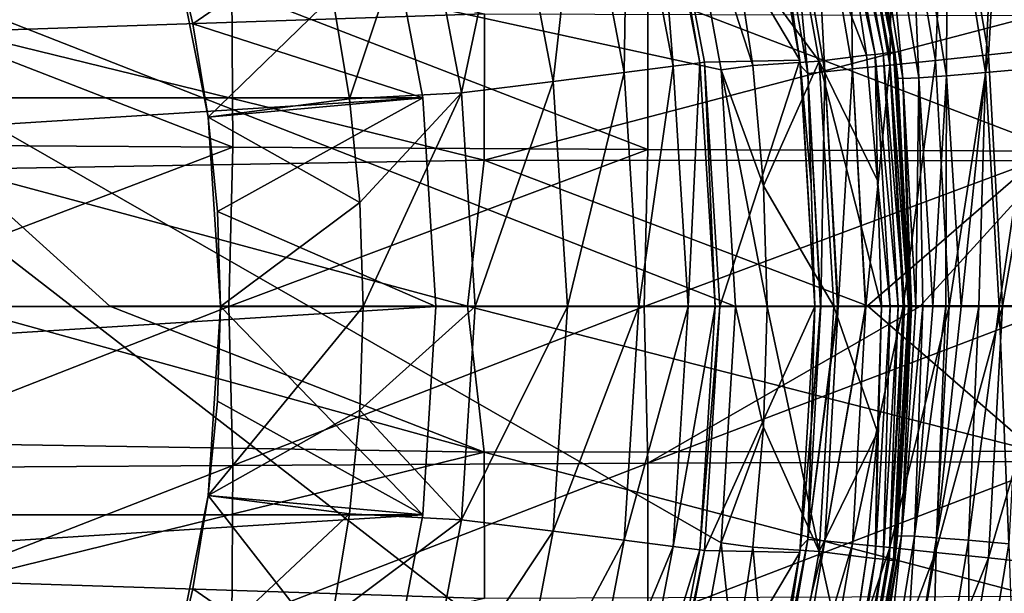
# Model space of a CAD drawing. Header units: metres. Extents: x -82 to 113, y -109 to 109.
# Tile 127 of 256: x 13 to 23, y -3 to 3. Entities that reach past the tile are written whole.
import ezdxf

# ---------------------------------------------------------------- set-up
doc = ezdxf.new("R2010")
doc.units = ezdxf.units.M
doc.layers.add('solid_20_382_013_XXX', color=7, linetype='CONTINUOUS')

msp = doc.modelspace()

# ---------------------------------------------------------------- linework, layer by layer
at = {"layer": 'solid_20_382_013_XXX'}
for points in [[(6.540147, 5.540299, 14.8), (20.064676, 4.945588, 14.8), (20.514477, 2.491258, 14.8)], [(6.540147, 5.540299, 14.8), (20.514477, 2.491258, 14.8), (20.665195, 0, 14.8)], [(6.540147, 5.540299, 14.8), (20.665195, 0, 14.8), (20.514477, -2.491258, 14.8)], [(6.540147, 5.540299, 14.8), (20.514477, -2.491258, 14.8), (20.064676, -4.945588, 14.8)], [(6.540147, 5.540299, 14.8), (20.064676, -4.945588, 14.8), (6.540147, -5.540299, 14.8)], [(23.492474, 5.382585, -22.971771), (23.945627, 2.715797, -22.975767), (24.147396, 5.528414, -23.159212)], [(21.742323, 5.28819, 4.057184), (22.217152, 2.663025, 4.057184), (21.660948, 5.268397, 4.014596)], [(21.806906, 5.303899, 4.123588), (22.283146, 2.670936, 4.123588), (21.742323, 5.28819, 4.057184)], [(22.283146, 2.670936, 4.123588), (22.217152, 2.663025, 4.057184), (21.742323, 5.28819, 4.057184)], [(21.806906, 5.303899, 4.123588), (21.848366, 5.313984, 4.207295), (22.32551, 2.676016, 4.207295)], [(21.806906, 5.303899, 4.123588), (22.32551, 2.676016, 4.207295), (22.283146, 2.670936, 4.123588)], [(21.848366, 5.313984, 4.207295), (21.862633, 5.317455, 4.3), (22.34009, 2.677763, 4.3)], [(22.32551, 2.676016, 4.207295), (21.848366, 5.313984, 4.207295), (22.34009, 2.677763, 4.3)], [(21.983223, 4.794573, 22.812038), (22.34009, 2.677763, 4.3), (21.862633, 5.317455, 4.3)], [(22.883461, 5.247541, -22.674723), (23.325611, 2.649316, -22.678629), (23.492474, 5.382585, -22.971771)], [(23.325611, 2.649316, -22.678629), (23.945627, 2.715797, -22.975767), (23.492474, 5.382585, -22.971771)], [(21.660948, 5.268397, 4.014596), (22.134001, 2.653057, 4.014596), (21.845142, 3.953445, 4)], [(22.217152, 2.663025, 4.057184), (22.134001, 2.653057, 4.014596), (21.660948, 5.268397, 4.014596)], [(22.335466, 5.126596, -22.277845), (22.767794, 2.590059, -22.281723), (22.883461, 5.247541, -22.674723)], [(22.767794, 2.590059, -22.281723), (23.325611, 2.649316, -22.678629), (22.883461, 5.247541, -22.674723)], [(20.009247, 2.527935, 4.566287), (19.81072, 5.086698, 2.290652), (19.534636, 5.015818, 4.566287)], [(19.81072, 5.086698, 2.290652), (20.29204, 2.563653, 2.290652), (19.855906, 5.098331)], [(20.009247, 2.527935, 4.566287), (20.29204, 2.563653, 2.290652), (19.81072, 5.086698, 2.290652)], [(19.855906, 5.098331), (21.343246, 2.591495), (20.87525, 5.145279)], [(19.855906, 5.098331), (20.338327, 2.569523), (21.343246, 2.591495)], [(20.29204, 2.563653, 2.290652), (20.338327, 2.569523), (19.855906, 5.098331)], [(20.654726, 3.792395, 5.212436), (21.085629, 5.126997, 4), (21.54582, 2.582147, 4)], [(20.87525, 5.145279), (21.343246, 2.591495), (20.902281, 5.034348, -19.226763)], [(21.085629, 5.126997, 4), (21.845142, 3.953445, 4), (22.042048, 2.643512, 4)], [(21.54582, 2.582147, 4), (21.085629, 5.126997, 4), (22.042048, 2.643512, 4)], [(21.863483, 5.023043, -21.791039), (22.287428, 2.539634, -21.794943), (22.335466, 5.126596, -22.277845)], [(22.287428, 2.539634, -21.794943), (22.767794, 2.590059, -22.281723), (22.335466, 5.126596, -22.277845)], [(23.812967, 2.508938, 25.823347), (23.403431, 5.009121, 25.878544), (23.989687, 5.124141, 26.292034)], [(19.534636, 5.015818, 4.566287), (19.030594, 4.886392, 6.799882), (19.492958, 2.462702, 6.799882)], [(20.009247, 2.527935, 4.566287), (19.534636, 5.015818, 4.566287), (19.492958, 2.462702, 6.799882)], [(21.343246, 2.591495), (21.165012, 3.780514, -19.229727), (20.902281, 5.034348, -19.226763)], [(21.479788, 4.939578, -21.226955), (21.897005, 2.499356, -21.230938), (21.863483, 5.023043, -21.791039)], [(21.897005, 2.499356, -21.230938), (22.287428, 2.539634, -21.794943), (21.863483, 5.023043, -21.791039)], [(23.294916, 2.461414, 25.303652), (22.895599, 4.914489, 25.359388), (23.403431, 5.009121, 25.878544)], [(23.812967, 2.508938, 25.823347), (23.294916, 2.461414, 25.303652), (23.403431, 5.009121, 25.878544)], [(19.030594, 4.886392, 6.799882), (18.304068, 4.69985, 8.967167), (18.748781, 2.368689, 8.967167)], [(19.492958, 2.462702, 6.799882), (19.030594, 4.886392, 6.799882), (18.748781, 2.368689, 8.967167)], [(20.064676, 4.945588, 14.8), (20.654726, 3.792395, 5.212436), (20.846252, 2.536493, 5.212436)], [(20.514477, 2.491258, 14.8), (20.064676, 4.945588, 14.8), (20.846252, 2.536493, 5.212436)], [(21.015339, 4.841218, -19.928789), (21.424707, 2.453249, -19.933037), (21.193932, 4.878284, -20.601023)], [(21.193932, 4.878284, -20.601023), (21.606236, 2.47023, -20.605122), (21.479788, 4.939578, -21.226955)], [(21.424707, 2.453249, -19.933037), (21.606236, 2.47023, -20.605122), (21.193932, 4.878284, -20.601023)], [(21.606236, 2.47023, -20.605122), (21.897005, 2.499356, -21.230938), (21.479788, 4.939578, -21.226955)], [(22.883095, 2.426559, 24.702959), (22.491257, 4.844908, 24.760401), (22.895599, 4.914489, 25.359388)], [(23.294916, 2.461414, 25.303652), (22.883095, 2.426559, 24.702959), (22.895599, 4.914489, 25.359388)], [(21.015339, 4.841218, -19.928789), (21.165012, 3.780514, -19.229727), (21.349895, 2.536126, -19.231403)], [(21.015339, 4.841218, -19.928789), (21.349895, 2.536126, -19.231403), (21.424707, 2.453249, -19.933037)], [(21.983223, 4.794573, 22.812038), (22.368685, 2.42734, 22.746754), (22.34009, 2.677763, 4.3)], [(22.038185, 4.786652, 23.454699), (22.368685, 2.42734, 22.746754), (21.983223, 4.794573, 22.812038)], [(22.424622, 2.397769, 23.391825), (22.038185, 4.786652, 23.454699), (22.204716, 4.802486, 24.114201)], [(22.038185, 4.786652, 23.454699), (22.37141, 2.40209, 22.746288), (22.368685, 2.42734, 22.746754)], [(22.424622, 2.397769, 23.391825), (22.37141, 2.40209, 22.746288), (22.038185, 4.786652, 23.454699)], [(22.592253, 2.405442, 24.054234), (22.204716, 4.802486, 24.114201), (22.491257, 4.844908, 24.760401)], [(22.592253, 2.405442, 24.054234), (22.424622, 2.397769, 23.391825), (22.204716, 4.802486, 24.114201)], [(22.883095, 2.426559, 24.702959), (22.592253, 2.405442, 24.054234), (22.491257, 4.844908, 24.760401)], [(18.304068, 4.69985, 8.967167), (17.362955, 4.458198, 11.044586), (17.784803, 2.246895, 11.044586)], [(18.748781, 2.368689, 8.967167), (18.304068, 4.69985, 8.967167), (17.784803, 2.246895, 11.044586)], [(17.362955, 4.458198, 11.044586), (16.428326, 3.266894, 13), (16.60684, 2.185255, 13)], [(17.784803, 2.246895, 11.044586), (17.362955, 4.458198, 11.044586), (16.60684, 2.185255, 13)], [(-17.376234, 2.195285, 8.4), (17.376234, 2.195285, 8.4), (16.964066, 4.355822, 8.4)], [(-17.376234, 2.195285, 8.4), (16.964066, 4.355822, 8.4), (-16.964066, 4.355822, 8.4)], [(16.964066, 4.355822, 8.4), (14.956999, 2.97501, 11.098559), (14.730337, 3.947109, 11.098559)], [(16.964066, 4.355822, 8.4), (17.376234, 2.195285, 8.4), (14.956999, 2.97501, 11.098559)], [(12.490273, 2.894527, -58.358295), (12.494432, 4.335282, -58.307945), (18.025799, 3.07953, -57.077599)], [(14.730312, 3.947189, 13), (15.119511, 1.990693, 13), (16.428326, 3.266894, 13)], [(14.956999, 2.97501, 11.098559), (15.119511, 1.990693, 13), (14.730312, 3.947189, 13)], [(14.956999, 2.97501, 11.098559), (14.730312, 3.947189, 13), (14.730337, 3.947109, 11.098559)], [(22.134001, 2.653057, 4.014596), (22.042048, 2.643512, 4), (21.845142, 3.953445, 4)], [(20.846252, 2.536493, 5.212436), (20.654726, 3.792395, 5.212436), (21.54582, 2.582147, 4)], [(21.343246, 2.591495), (21.349895, 2.536126, -19.231403), (21.165012, 3.780514, -19.229727)], [(10.951387, 3.399041, 32.167759), (15.379259, 1.675645, 32.254074), (15.369, 3.347513, 32.234314)], [(10.951387, 3.399041, 32.167759), (10.991921, 1.702516, 32.186363), (15.379259, 1.675645, 32.254074)], [(15.369, 3.347513, 32.234314), (19.743267, 1.652219, 32.302464), (19.743517, 3.302318, 32.281567)], [(15.369, 3.347513, 32.234314), (15.379259, 1.675645, 32.254074), (19.743267, 1.652219, 32.302464)], [(15.119511, 1.990693, 13), (16.60684, 2.185255, 13), (16.428326, 3.266894, 13)], [(19.743517, 3.302318, 32.281567), (19.743267, 1.652219, 32.302464), (24.092031, 1.632308, 32.331924)], [(19.743517, 3.302318, 32.281567), (24.092031, 1.632308, 32.331924), (24.089876, 3.263542, 32.310242)], [(12.490273, 2.894527, -58.358295), (18.025799, 3.07953, -57.077599), (18.023602, 1.540106, -57.101181)], [(18.023602, 1.540106, -57.101181), (18.025799, 3.07953, -57.077599), (23.819529, 3.061558, -55.875015)], [(18.023602, 1.540106, -57.101181), (23.819529, 3.061558, -55.875015), (23.817526, 1.531917, -55.897301)], [(15.119525, 1.990597, 11.098559), (15.119511, 1.990693, 13), (14.956999, 2.97501, 11.098559)], [(17.376234, 2.195285, 8.4), (15.119525, 1.990597, 11.098559), (14.956999, 2.97501, 11.098559)], [(12.488523, 1.445893, -58.379059), (12.490273, 2.894527, -58.358295), (18.023602, 1.540106, -57.101181)], [(23.325611, 2.649316, -22.678629), (23.473114, 0, -22.679911), (23.945627, 2.715797, -22.975767)], [(23.945627, 2.715797, -22.975767), (23.473114, 0, -22.679911), (24.096601, 0, -22.9771)], [(20.338327, 2.569523), (20.500002, 0.000092), (21.343246, 2.591495)], [(20.500002, 0.000092), (21.5, 0.000031), (21.343246, 2.591495)], [(21.343246, 2.591495), (21.5, 0.000031), (21.349895, 2.536126, -19.231403)], [(21.54582, 2.582147, 4), (22.042048, 2.643512, 4), (22.160477, 1.324087, 4)], [(22.134001, 2.653057, 4.014596), (22.160477, 1.324087, 4), (22.042048, 2.643512, 4)], [(22.217152, 2.663025, 4.057184), (22.376183, 0.000007, 4.057184), (22.134001, 2.653057, 4.014596)], [(22.134001, 2.653057, 4.014596), (22.292437, 0.000006, 4.014596), (22.160477, 1.324087, 4)], [(22.376183, 0.000007, 4.057184), (22.292437, 0.000006, 4.014596), (22.134001, 2.653057, 4.014596)], [(22.283146, 2.670936, 4.123588), (22.44265, 0.000008, 4.123588), (22.217152, 2.663025, 4.057184)], [(22.44265, 0.000008, 4.123588), (22.376183, 0.000007, 4.057184), (22.217152, 2.663025, 4.057184)], [(22.283146, 2.670936, 4.123588), (22.32551, 2.676016, 4.207295), (22.485317, 0.00001, 4.207295)], [(22.283146, 2.670936, 4.123588), (22.485317, 0.00001, 4.207295), (22.44265, 0.000008, 4.123588)], [(22.287428, 2.539634, -21.794943), (22.429443, 0, -21.796244), (22.767794, 2.590059, -22.281723)], [(22.32551, 2.676016, 4.207295), (22.34009, 2.677763, 4.3), (22.5, 0.000008, 4.3)], [(22.485317, 0.00001, 4.207295), (22.32551, 2.676016, 4.207295), (22.5, 0.000008, 4.3)], [(22.5, -0.000001, 22.724245), (22.5, 0.000008, 4.3), (22.34009, 2.677763, 4.3)], [(22.37141, 2.40209, 22.746288), (22.5, -0.000001, 22.724245), (22.34009, 2.677763, 4.3)], [(22.368685, 2.42734, 22.746754), (22.37141, 2.40209, 22.746288), (22.34009, 2.677763, 4.3)], [(22.767794, 2.590059, -22.281723), (22.429443, 0, -21.796244), (22.912298, 0, -22.282993)], [(22.767794, 2.590059, -22.281723), (22.912298, 0, -22.282993), (23.325611, 2.649316, -22.678629)], [(23.325611, 2.649316, -22.678629), (22.912298, 0, -22.282993), (23.473114, 0, -22.679911)], [(20.009247, 2.527935, 4.566287), (19.492958, 2.462702, 6.799882), (19.647909, 0.000174, 6.799882)], [(20.009247, 2.527935, 4.566287), (19.647909, 0.000174, 6.799882), (20.168303, 0.000185, 4.566287)], [(20.009247, 2.527935, 4.566287), (20.168303, 0.000185, 4.566287), (20.29204, 2.563653, 2.290652)], [(20.168303, 0.000185, 4.566287), (20.453341, 0.000178, 2.290652), (20.29204, 2.563653, 2.290652)], [(20.29204, 2.563653, 2.290652), (20.453341, 0.000178, 2.290652), (20.338327, 2.569523)], [(20.453341, 0.000178, 2.290652), (20.500002, 0.000092), (20.338327, 2.569523)], [(20.514477, 2.491258, 14.8), (20.846252, 2.536493, 5.212436), (20.961548, 1.270252, 5.212436)], [(20.514477, 2.491258, 14.8), (20.961548, 1.270252, 5.212436), (21, 0, 5.212436)], [(20.665195, 0, 14.8), (20.514477, 2.491258, 14.8), (21, 0, 5.212436)], [(20.961548, 1.270252, 5.212436), (20.846252, 2.536493, 5.212436), (21.54582, 2.582147, 4)], [(20.961548, 1.270252, 5.212436), (21.54582, 2.582147, 4), (21.700001, 0, 4)], [(21.5, 0.000031), (21.461878, 1.279749, -19.232803), (21.349895, 2.536126, -19.231403)], [(21.424707, 2.453249, -19.933037), (21.349895, 2.536126, -19.231403), (21.461878, 1.279749, -19.232803)], [(21.54582, 2.582147, 4), (22.160477, 1.324087, 4), (22.200001, -0.000009, 4)], [(21.700001, 0, 4), (21.54582, 2.582147, 4), (22.200001, -0.000009, 4)], [(21.606236, 2.47023, -20.605122), (21.744917, 0, -20.606428), (21.897005, 2.499356, -21.230938)], [(21.897005, 2.499356, -21.230938), (21.744917, 0, -20.606428), (22.033281, 0, -21.225679)], [(21.897005, 2.499356, -21.230938), (22.037081, 0, -21.232296), (22.287428, 2.539634, -21.794943)], [(21.897005, 2.499356, -21.230938), (22.033281, 0, -21.225679), (22.037081, 0, -21.232296)], [(22.287428, 2.539634, -21.794943), (22.037081, 0, -21.232296), (22.429443, 0, -21.796244)], [(23.438396, -0.000012, 25.29846), (23.294916, 2.461414, 25.303652), (23.812967, 2.508938, 25.823347)], [(23.674713, -0.000011, 25.555809), (23.438396, -0.000012, 25.29846), (23.812967, 2.508938, 25.823347)], [(19.492958, 2.462702, 6.799882), (18.748781, 2.368689, 8.967167), (18.897816, 0.000173, 8.967167)], [(19.492958, 2.462702, 6.799882), (18.897816, 0.000173, 8.967167), (19.647909, 0.000174, 6.799882)], [(21.424707, 2.453249, -19.933037), (21.562681, 0, -19.934309), (21.606236, 2.47023, -20.605122)], [(21.424707, 2.453249, -19.933037), (21.5, 0, -19.233177), (21.559999, 0, -19.91923)], [(21.424707, 2.453249, -19.933037), (21.461878, 1.279749, -19.232803), (21.5, 0, -19.233177)], [(21.424707, 2.453249, -19.933037), (21.559999, 0, -19.91923), (21.562681, 0, -19.934309)], [(21.606236, 2.47023, -20.605122), (21.562681, 0, -19.934309), (21.73946, 0, -20.591446)], [(21.606236, 2.47023, -20.605122), (21.73946, 0, -20.591446), (21.744917, 0, -20.606428)], [(22.424622, 2.397769, 23.391825), (22.5, -0.000001, 22.724245), (22.37141, 2.40209, 22.746288)], [(22.56098, -0.000022, 23.420036), (22.424622, 2.397769, 23.391825), (22.592253, 2.405442, 24.054234)], [(22.51527, -0.000024, 23.073431), (22.5, -0.000001, 22.724245), (22.424622, 2.397769, 23.391825)], [(22.56098, -0.000022, 23.420036), (22.51527, -0.000024, 23.073431), (22.424622, 2.397769, 23.391825)], [(22.636765, -0.00002, 23.761267), (22.56098, -0.000022, 23.420036), (22.592253, 2.405442, 24.054234)], [(22.741989, -0.000018, 24.094408), (22.592253, 2.405442, 24.054234), (22.883095, 2.426559, 24.702959)], [(22.741989, -0.000018, 24.094408), (22.636765, -0.00002, 23.761267), (22.592253, 2.405442, 24.054234)], [(22.875858, -0.000017, 24.417053), (22.741989, -0.000018, 24.094408), (22.883095, 2.426559, 24.702959)], [(23.037418, -0.000015, 24.726873), (22.875858, -0.000017, 24.417053), (22.883095, 2.426559, 24.702959)], [(23.037418, -0.000015, 24.726873), (22.883095, 2.426559, 24.702959), (23.294916, 2.461414, 25.303652)], [(23.22541, -0.000014, 25.021431), (23.037418, -0.000015, 24.726873), (23.294916, 2.461414, 25.303652)], [(23.438396, -0.000012, 25.29846), (23.22541, -0.000014, 25.021431), (23.294916, 2.461414, 25.303652)], [(18.748781, 2.368689, 8.967167), (17.784803, 2.246895, 11.044586), (17.926174, 0.000156, 11.044586)], [(18.748781, 2.368689, 8.967167), (17.926174, 0.000156, 11.044586), (18.897816, 0.000173, 8.967167)], [(17.376234, 2.195285, 8.4), (-17.51436, 0, 8.4), (17.51436, 0, 8.4)], [(-17.376234, 2.195285, 8.4), (-17.51436, 0, 8.4), (17.376234, 2.195285, 8.4)], [(15.119511, 1.990693, 13), (16.714222, 1.094182, 13), (16.60684, 2.185255, 13)], [(17.376234, 2.195285, 8.4), (15.217351, 0.997354, 11.098559), (15.119525, 1.990597, 11.098559)], [(17.376234, 2.195285, 8.4), (17.51436, 0, 8.4), (15.217351, 0.997354, 11.098559)], [(17.784803, 2.246895, 11.044586), (16.60684, 2.185255, 13), (16.714222, 1.094182, 13)], [(17.784803, 2.246895, 11.044586), (16.714222, 1.094182, 13), (16.749971, 0, 13)], [(17.926174, 0.000156, 11.044586), (17.784803, 2.246895, 11.044586), (16.749971, 0, 13)], [(15.119511, 1.990693, 13), (15.25, 0, 13), (16.714222, 1.094182, 13)], [(15.25, 0, 11.098559), (15.25, 0, 13), (15.119511, 1.990693, 13)], [(15.217351, 0.997354, 11.098559), (15.119511, 1.990693, 13), (15.119525, 1.990597, 11.098559)], [(15.25, 0, 11.098559), (15.119511, 1.990693, 13), (15.217351, 0.997354, 11.098559)], [(10.991921, 1.702516, 32.186363), (10.970917, 0, 32.191936), (15.379259, 1.675645, 32.254074)], [(10.970917, 0, 32.191936), (15.337035, 0, 32.260036), (15.379259, 1.675645, 32.254074)], [(15.379259, 1.675645, 32.254074), (15.337035, 0, 32.260036), (19.743267, 1.652219, 32.302464)], [(15.337035, 0, 32.260036), (19.703577, 0, 32.309071), (19.743267, 1.652219, 32.302464)], [(19.743267, 1.652219, 32.302464), (19.703577, 0, 32.309071), (24.092031, 1.632308, 32.331924)], [(19.703577, 0, 32.309071), (22.602831, 0, 32.331097), (24.092031, 1.632308, 32.331924)], [(22.602831, 0, 32.331097), (24.070339, 0, 32.339039), (24.092031, 1.632308, 32.331924)], [(12.488523, 1.445893, -58.379059), (18.023602, 1.540106, -57.101181), (17.84852, 0.003087, -57.144001)], [(22.053774, 0.004484, -56.255634), (17.84852, 0.003087, -57.144001), (18.023602, 1.540106, -57.101181)], [(22.053774, 0.004484, -56.255634), (18.023602, 1.540106, -57.101181), (23.817526, 1.531917, -55.897301)], [(22.053774, 0.004484, -56.255634), (23.817526, 1.531917, -55.897301), (23.626112, 0.004734, -55.939495)], [(14.085492, 0.000758, -57.999729), (12.47963, -0.000608, -58.385216), (12.488523, 1.445893, -58.379059)], [(14.085492, 0.000758, -57.999729), (12.488523, 1.445893, -58.379059), (17.84852, 0.003087, -57.144001)], [(21, 0, 5.212436), (20.961548, 1.270252, 5.212436), (21.700001, 0, 4)], [(21.5, 0.000031), (21.5, 0, -19.233177), (21.461878, 1.279749, -19.232803)], [(22.292437, 0.000006, 4.014596), (22.200001, -0.000009, 4), (22.160477, 1.324087, 4)], [(15.25, 0, 13), (16.749971, 0, 13), (16.714222, 1.094182, 13)], [(17.51436, 0, 8.4), (15.25, 0, 11.098559), (15.217351, 0.997354, 11.098559)], [(18.023607, -1.535098, -57.101215), (12.47963, -0.000608, -58.385216), (14.085492, 0.000758, -57.999729)], [(18.023607, -1.535098, -57.101215), (14.085492, 0.000758, -57.999729), (17.84852, 0.003087, -57.144001)], [(17.926174, 0.000156, 11.044586), (16.749971, 0, 13), (16.71422, -1.094204, 13)], [(17.78484, -2.246598, 11.044586), (17.926174, 0.000156, 11.044586), (16.71422, -1.094204, 13)], [(17.78484, -2.246598, 11.044586), (18.897816, 0.000173, 8.967167), (17.926174, 0.000156, 11.044586)], [(18.748823, -2.36836, 8.967167), (18.897816, 0.000173, 8.967167), (17.78484, -2.246598, 11.044586)], [(23.817528, -1.524528, -55.897354), (17.84852, 0.003087, -57.144001), (22.053774, 0.004484, -56.255634)], [(18.023607, -1.535098, -57.101215), (17.84852, 0.003087, -57.144001), (23.817528, -1.524528, -55.897354)], [(18.748823, -2.36836, 8.967167), (19.647909, 0.000174, 6.799882), (18.897816, 0.000173, 8.967167)], [(19.493, -2.46237, 6.799882), (19.647909, 0.000174, 6.799882), (18.748823, -2.36836, 8.967167)], [(19.493, -2.46237, 6.799882), (20.168303, 0.000185, 4.566287), (19.647909, 0.000174, 6.799882)], [(20.009293, -2.527583, 4.566287), (20.168303, 0.000185, 4.566287), (19.493, -2.46237, 6.799882)], [(20.009293, -2.527583, 4.566287), (20.453341, 0.000178, 2.290652), (20.168303, 0.000185, 4.566287)], [(20.009293, -2.527583, 4.566287), (20.292082, -2.563314, 2.290652), (20.453341, 0.000178, 2.290652)], [(20.292082, -2.563314, 2.290652), (20.500002, 0.000092), (20.453341, 0.000178, 2.290652)], [(20.292082, -2.563314, 2.290652), (20.33835, -2.569333), (20.500002, 0.000092)], [(20.33835, -2.569333), (21.5, 0.000031), (20.500002, 0.000092)], [(20.33835, -2.569333), (21.343252, -2.591452), (21.5, 0.000031)], [(21.5, 0.000031), (21.343252, -2.591452), (21.5, 0, -19.233177)], [(23.817528, -1.524528, -55.897354), (22.053774, 0.004484, -56.255634), (23.626112, 0.004734, -55.939495)], [(22.292437, 0.000006, 4.014596), (22.134003, -2.653045, 4.014596), (22.200001, -0.000009, 4)], [(22.217154, -2.663011, 4.057184), (22.134003, -2.653045, 4.014596), (22.292437, 0.000006, 4.014596)], [(22.376183, 0.000007, 4.057184), (22.217154, -2.663011, 4.057184), (22.292437, 0.000006, 4.014596)], [(22.283148, -2.67092, 4.123588), (22.217154, -2.663011, 4.057184), (22.376183, 0.000007, 4.057184)], [(22.44265, 0.000008, 4.123588), (22.325512, -2.675996, 4.207295), (22.283148, -2.67092, 4.123588)], [(22.44265, 0.000008, 4.123588), (22.283148, -2.67092, 4.123588), (22.376183, 0.000007, 4.057184)], [(22.325512, -2.675996, 4.207295), (22.485317, 0.00001, 4.207295), (22.340092, -2.677747, 4.3)], [(22.44265, 0.000008, 4.123588), (22.485317, 0.00001, 4.207295), (22.325512, -2.675996, 4.207295)], [(22.485317, 0.00001, 4.207295), (22.5, 0.000008, 4.3), (22.340092, -2.677747, 4.3)], [(22.369589, -2.41898, 22.746599), (22.340092, -2.677747, 4.3), (22.5, 0.000008, 4.3)], [(22.5, -0.000001, 22.724245), (22.369589, -2.41898, 22.746599), (22.5, 0.000008, 4.3)], [(-17.376234, -2.195285, 8.4), (17.51436, 0, 8.4), (-17.51436, 0, 8.4)], [(17.376234, -2.195285, 8.4), (17.51436, 0, 8.4), (-17.376234, -2.195285, 8.4)], [(10.991864, -1.702507, 32.186363), (15.337035, 0, 32.260036), (10.970917, 0, 32.191936)], [(15.379223, -1.675642, 32.254074), (15.337035, 0, 32.260036), (10.991864, -1.702507, 32.186363)], [(12.488592, -1.446972, -58.379036), (12.47963, -0.000608, -58.385216), (18.023607, -1.535098, -57.101215)], [(15.119509, -1.990705, 13), (16.71422, -1.094204, 13), (16.749971, 0, 13)], [(15.25, 0, 13), (15.119509, -1.990705, 13), (16.749971, 0, 13)], [(15.119525, -1.990598, 11.098559), (15.119509, -1.990705, 13), (15.25, 0, 13)], [(15.217351, -0.997355, 11.098559), (15.119525, -1.990598, 11.098559), (15.25, 0, 13)], [(15.217351, -0.997355, 11.098559), (15.25, 0, 13), (15.25, 0, 11.098559)], [(17.376234, -2.195285, 8.4), (15.217351, -0.997355, 11.098559), (15.25, 0, 11.098559)], [(17.376234, -2.195285, 8.4), (15.25, 0, 11.098559), (17.51436, 0, 8.4)], [(15.379223, -1.675642, 32.254074), (19.703577, 0, 32.309071), (15.337035, 0, 32.260036)], [(19.743252, -1.652222, 32.302464), (19.703577, 0, 32.309071), (15.379223, -1.675642, 32.254074)], [(19.743252, -1.652222, 32.302464), (22.602831, 0, 32.331097), (19.703577, 0, 32.309071)], [(19.743252, -1.652222, 32.302464), (24.070339, 0, 32.339039), (22.602831, 0, 32.331097)], [(24.09203, -1.632303, 32.331924), (24.070339, 0, 32.339039), (19.743252, -1.652222, 32.302464)], [(20.514477, -2.491258, 14.8), (20.665195, 0, 14.8), (20.961548, -1.270252, 5.212436)], [(20.665195, 0, 14.8), (21, 0, 5.212436), (20.961548, -1.270252, 5.212436)], [(20.961548, -1.270252, 5.212436), (21, 0, 5.212436), (21.54582, -2.582148, 4)], [(21, 0, 5.212436), (21.700001, 0, 4), (21.54582, -2.582148, 4)], [(21.343252, -2.591452), (21.461882, -1.279696, -19.232803), (21.5, 0, -19.233177)], [(21.461882, -1.279696, -19.232803), (21.4247, -2.453248, -19.932999), (21.562681, 0, -19.934309)], [(21.73946, 0, -20.591446), (21.562681, 0, -19.934309), (21.4247, -2.453248, -19.932999)], [(21.744917, 0, -20.606428), (21.4247, -2.453248, -19.932999), (21.606228, -2.470228, -20.605104)], [(21.73946, 0, -20.591446), (21.4247, -2.453248, -19.932999), (21.744917, 0, -20.606428)], [(21.461882, -1.279696, -19.232803), (21.559999, 0, -19.91923), (21.5, 0, -19.233177)], [(21.461882, -1.279696, -19.232803), (21.562681, 0, -19.934309), (21.559999, 0, -19.91923)], [(21.54582, -2.582148, 4), (21.700001, 0, 4), (22.160477, -1.324102, 4)], [(21.606228, -2.470228, -20.605104), (21.897005, -2.499355, -21.230938), (22.037081, 0, -21.232296)], [(21.606228, -2.470228, -20.605104), (22.037081, 0, -21.232296), (22.033281, 0, -21.225679)], [(21.744917, 0, -20.606428), (21.606228, -2.470228, -20.605104), (22.033281, 0, -21.225679)], [(21.700001, 0, 4), (22.200001, -0.000009, 4), (22.160477, -1.324102, 4)], [(21.897005, -2.499355, -21.230938), (22.287441, -2.539635, -21.794958), (22.429443, 0, -21.796244)], [(21.897005, -2.499355, -21.230938), (22.429443, 0, -21.796244), (22.037081, 0, -21.232296)], [(22.134003, -2.653045, 4.014596), (22.160477, -1.324102, 4), (22.200001, -0.000009, 4)], [(22.287441, -2.539635, -21.794958), (22.767824, -2.590061, -22.281748), (22.912298, 0, -22.282993)], [(22.287441, -2.539635, -21.794958), (22.912298, 0, -22.282993), (22.429443, 0, -21.796244)], [(22.51527, -0.000024, 23.073431), (22.369589, -2.41898, 22.746599), (22.5, -0.000001, 22.724245)], [(22.412558, -2.414535, 23.326303), (22.369589, -2.41898, 22.746599), (22.51527, -0.000024, 23.073431)], [(22.412558, -2.414535, 23.326303), (22.56098, -0.000022, 23.420036), (22.636765, -0.00002, 23.761267)], [(22.412558, -2.414535, 23.326303), (22.636765, -0.00002, 23.761267), (22.547163, -2.41974, 23.921957)], [(22.412558, -2.414535, 23.326303), (22.51527, -0.000024, 23.073431), (22.56098, -0.000022, 23.420036)], [(22.547163, -2.41974, 23.921957), (22.741989, -0.000018, 24.094408), (22.875858, -0.000017, 24.417053)], [(22.547163, -2.41974, 23.921957), (22.875858, -0.000017, 24.417053), (22.78089, -2.435754, 24.511906)], [(22.547163, -2.41974, 23.921957), (22.636765, -0.00002, 23.761267), (22.741989, -0.000018, 24.094408)], [(22.767824, -2.590061, -22.281748), (23.325661, -2.649322, -22.678658), (23.473114, 0, -22.679911)], [(22.767824, -2.590061, -22.281748), (23.473114, 0, -22.679911), (22.912298, 0, -22.282993)], [(22.78089, -2.435754, 24.511906), (23.037418, -0.000015, 24.726873), (23.22541, -0.000014, 25.021431)], [(22.78089, -2.435754, 24.511906), (23.22541, -0.000014, 25.021431), (23.114336, -2.463029, 25.071407)], [(22.78089, -2.435754, 24.511906), (22.875858, -0.000017, 24.417053), (23.037418, -0.000015, 24.726873)], [(23.114336, -2.463029, 25.071407), (23.22541, -0.000014, 25.021431), (23.438396, -0.000012, 25.29846)], [(23.114336, -2.463029, 25.071407), (23.438396, -0.000012, 25.29846), (23.539942, -2.501139, 25.575508)], [(23.325661, -2.649322, -22.678658), (23.9457, -2.715804, -22.975794), (24.096601, 0, -22.9771)], [(23.325661, -2.649322, -22.678658), (24.096601, 0, -22.9771), (23.473114, 0, -22.679911)], [(23.539942, -2.501139, 25.575508), (23.438396, -0.000012, 25.29846), (23.674713, -0.000011, 25.555809)], [(17.376234, -2.195285, 8.4), (15.119525, -1.990598, 11.098559), (15.217351, -0.997355, 11.098559)], [(15.119509, -1.990705, 13), (16.606834, -2.185299, 13), (16.71422, -1.094204, 13)], [(17.78484, -2.246598, 11.044586), (16.71422, -1.094204, 13), (16.606834, -2.185299, 13)], [(20.514477, -2.491258, 14.8), (20.961548, -1.270252, 5.212436), (20.846252, -2.536493, 5.212436)], [(20.846252, -2.536493, 5.212436), (20.961548, -1.270252, 5.212436), (21.54582, -2.582148, 4)], [(21.343252, -2.591452), (21.349913, -2.535982, -19.231403), (21.461882, -1.279696, -19.232803)], [(21.461882, -1.279696, -19.232803), (21.349913, -2.535982, -19.231403), (21.4247, -2.453248, -19.932999)], [(21.54582, -2.582148, 4), (22.160477, -1.324102, 4), (22.042046, -2.643521, 4)], [(22.134003, -2.653045, 4.014596), (22.042046, -2.643521, 4), (22.160477, -1.324102, 4)], [(12.490364, -2.895523, -58.358253), (12.488592, -1.446972, -58.379036), (18.023607, -1.535098, -57.101215)], [(12.490364, -2.895523, -58.358253), (18.023607, -1.535098, -57.101215), (18.025806, -3.074822, -57.077709)], [(18.023607, -1.535098, -57.101215), (23.817528, -1.524528, -55.897354), (23.819534, -3.055028, -55.875164)], [(18.025806, -3.074822, -57.077709), (18.023607, -1.535098, -57.101215), (23.819534, -3.055028, -55.875164)], [(19.743252, -1.652222, 32.302464), (15.379223, -1.675642, 32.254074), (15.368962, -3.347507, 32.234314)], [(19.743498, -3.302323, 32.281567), (19.743252, -1.652222, 32.302464), (15.368962, -3.347507, 32.234314)], [(24.09203, -1.632303, 32.331924), (19.743252, -1.652222, 32.302464), (19.743498, -3.302323, 32.281567)], [(24.08987, -3.263532, 32.310242), (24.09203, -1.632303, 32.331924), (19.743498, -3.302323, 32.281567)], [(15.379223, -1.675642, 32.254074), (10.991864, -1.702507, 32.186363), (10.951329, -3.399024, 32.167759)], [(15.368962, -3.347507, 32.234314), (15.379223, -1.675642, 32.254074), (10.951329, -3.399024, 32.167759)], [(15.119509, -1.990705, 13), (14.730307, -3.947209, 13), (16.606834, -2.185299, 13)], [(14.730337, -3.947109, 11.098559), (14.730307, -3.947209, 13), (15.119509, -1.990705, 13)], [(14.956999, -2.97501, 11.098559), (14.730337, -3.947109, 11.098559), (15.119509, -1.990705, 13)], [(15.119525, -1.990598, 11.098559), (14.956999, -2.97501, 11.098559), (15.119509, -1.990705, 13)], [(16.964066, -4.355822, 8.4), (14.956999, -2.97501, 11.098559), (15.119525, -1.990598, 11.098559)], [(17.376234, -2.195285, 8.4), (16.964066, -4.355822, 8.4), (15.119525, -1.990598, 11.098559)], [(17.376234, -2.195285, 8.4), (-17.376234, -2.195285, 8.4), (-16.964066, -4.355822, 8.4)], [(17.376234, -2.195285, 8.4), (-16.964066, -4.355822, 8.4), (16.964066, -4.355822, 8.4)], [(14.730307, -3.947209, 13), (16.42831, -3.266973, 13), (16.606834, -2.185299, 13)], [(17.78484, -2.246598, 11.044586), (16.606834, -2.185299, 13), (16.42831, -3.266973, 13)], [(17.363028, -4.457921, 11.044586), (17.78484, -2.246598, 11.044586), (16.42831, -3.266973, 13)], [(18.748823, -2.36836, 8.967167), (17.78484, -2.246598, 11.044586), (17.363028, -4.457921, 11.044586)], [(18.304146, -4.699542, 8.967167), (18.748823, -2.36836, 8.967167), (17.363028, -4.457921, 11.044586)], [(19.493, -2.46237, 6.799882), (18.748823, -2.36836, 8.967167), (18.304146, -4.699542, 8.967167)], [(19.030674, -4.886081, 6.799882), (19.493, -2.46237, 6.799882), (18.304146, -4.699542, 8.967167)], [(20.009293, -2.527583, 4.566287), (19.493, -2.46237, 6.799882), (19.030674, -4.886081, 6.799882)], [(21.165052, -3.780279, -19.229727), (21.015326, -4.841215, -19.928713), (21.4247, -2.453248, -19.932999)], [(21.606228, -2.470228, -20.605104), (21.4247, -2.453248, -19.932999), (21.015326, -4.841215, -19.928713)], [(21.606228, -2.470228, -20.605104), (21.015326, -4.841215, -19.928713), (21.193918, -4.87828, -20.600986)], [(21.349913, -2.535982, -19.231403), (21.165052, -3.780279, -19.229727), (21.4247, -2.453248, -19.932999)], [(21.606228, -2.470228, -20.605104), (21.193918, -4.87828, -20.600986), (21.897005, -2.499355, -21.230938)], [(22.412558, -2.414535, 23.326303), (21.979603, -4.811141, 22.812645), (22.369589, -2.41898, 22.746599)], [(22.412558, -2.414535, 23.326303), (22.024282, -4.802961, 23.389807), (21.979603, -4.811141, 22.812645)], [(22.369589, -2.41898, 22.746599), (21.979603, -4.811141, 22.812645), (22.340092, -2.677747, 4.3)], [(22.412558, -2.414535, 23.326303), (22.158333, -4.813817, 23.982861), (22.024282, -4.802961, 23.389807)], [(22.412558, -2.414535, 23.326303), (22.547163, -2.41974, 23.921957), (22.158333, -4.813817, 23.982861)], [(22.547163, -2.41974, 23.921957), (22.388948, -4.845981, 24.570442), (22.158333, -4.813817, 23.982861)], [(22.547163, -2.41974, 23.921957), (22.78089, -2.435754, 24.511906), (22.388948, -4.845981, 24.570442)], [(22.78089, -2.435754, 24.511906), (22.716663, -4.900332, 25.128132), (22.388948, -4.845981, 24.570442)], [(22.78089, -2.435754, 24.511906), (23.114336, -2.463029, 25.071407), (22.716663, -4.900332, 25.128132)], [(23.114336, -2.463029, 25.071407), (23.134132, -4.97603, 25.631256), (22.716663, -4.900332, 25.128132)], [(23.114336, -2.463029, 25.071407), (23.539942, -2.501139, 25.575508), (23.134132, -4.97603, 25.631256)], [(19.534721, -5.015489, 4.566287), (20.009293, -2.527583, 4.566287), (19.030674, -4.886081, 6.799882)], [(19.534721, -5.015489, 4.566287), (20.292082, -2.563314, 2.290652), (20.009293, -2.527583, 4.566287)], [(19.534721, -5.015489, 4.566287), (19.810802, -5.086381, 2.290652), (20.292082, -2.563314, 2.290652)], [(20.292082, -2.563314, 2.290652), (19.810802, -5.086381, 2.290652), (20.33835, -2.569333)], [(19.810802, -5.086381, 2.290652), (19.855955, -5.098138), (20.33835, -2.569333)], [(20.33835, -2.569333), (19.855955, -5.098138), (21.343252, -2.591452)], [(20.064676, -4.945588, 14.8), (20.514477, -2.491258, 14.8), (20.654726, -3.792396, 5.212436)], [(20.514477, -2.491258, 14.8), (20.846252, -2.536493, 5.212436), (20.654726, -3.792396, 5.212436)], [(20.654726, -3.792396, 5.212436), (20.846252, -2.536493, 5.212436), (21.085629, -5.126997, 4)], [(20.846252, -2.536493, 5.212436), (21.54582, -2.582148, 4), (21.085629, -5.126997, 4)], [(21.085629, -5.126997, 4), (21.54582, -2.582148, 4), (21.845142, -3.953444, 4)], [(21.343252, -2.591452), (21.165052, -3.780279, -19.229727), (21.349913, -2.535982, -19.231403)], [(21.193918, -4.87828, -20.600986), (21.47979, -4.939576, -21.226957), (21.897005, -2.499355, -21.230938)], [(21.897005, -2.499355, -21.230938), (21.47979, -4.939576, -21.226957), (22.287441, -2.539635, -21.794958)], [(21.47979, -4.939576, -21.226957), (21.863508, -5.023047, -21.791069), (22.287441, -2.539635, -21.794958)], [(21.54582, -2.582148, 4), (22.042046, -2.643521, 4), (21.845142, -3.953444, 4)], [(22.287441, -2.539635, -21.794958), (21.863508, -5.023047, -21.791069), (22.767824, -2.590061, -22.281748)], [(23.539942, -2.501139, 25.575508), (23.626307, -5.070455, 26.058207), (23.134132, -4.97603, 25.631256)], [(19.855955, -5.098138), (20.875261, -5.145235), (21.343252, -2.591452)], [(21.343252, -2.591452), (20.875261, -5.145235), (21.165052, -3.780279, -19.229727)], [(21.660952, -5.268385, 4.014596), (21.845142, -3.953444, 4), (22.042046, -2.643521, 4)], [(22.134003, -2.653045, 4.014596), (21.660952, -5.268385, 4.014596), (22.042046, -2.643521, 4)], [(21.742327, -5.288176, 4.057184), (21.660952, -5.268385, 4.014596), (22.134003, -2.653045, 4.014596)], [(22.217154, -2.663011, 4.057184), (21.742327, -5.288176, 4.057184), (22.134003, -2.653045, 4.014596)], [(21.806911, -5.303883, 4.123588), (21.742327, -5.288176, 4.057184), (22.217154, -2.663011, 4.057184)], [(22.283148, -2.67092, 4.123588), (21.806911, -5.303883, 4.123588), (22.217154, -2.663011, 4.057184)], [(22.283148, -2.67092, 4.123588), (21.84837, -5.313965, 4.207295), (21.806911, -5.303883, 4.123588)], [(22.283148, -2.67092, 4.123588), (22.325512, -2.675996, 4.207295), (21.84837, -5.313965, 4.207295)], [(21.84837, -5.313965, 4.207295), (22.325512, -2.675996, 4.207295), (21.862637, -5.31744, 4.3)], [(22.325512, -2.675996, 4.207295), (22.340092, -2.677747, 4.3), (21.862637, -5.31744, 4.3)], [(21.979603, -4.811141, 22.812645), (21.862637, -5.31744, 4.3), (22.340092, -2.677747, 4.3)], [(21.863508, -5.023047, -21.791069), (22.335526, -5.126607, -22.277895), (22.767824, -2.590061, -22.281748)], [(22.767824, -2.590061, -22.281748), (22.335526, -5.126607, -22.277895), (23.325661, -2.649322, -22.678658)], [(22.335526, -5.126607, -22.277895), (22.88356, -5.247564, -22.674782), (23.325661, -2.649322, -22.678658)], [(23.325661, -2.649322, -22.678658), (22.88356, -5.247564, -22.674782), (23.9457, -2.715804, -22.975794)], [(22.88356, -5.247564, -22.674782), (23.492617, -5.382616, -22.971827), (23.9457, -2.715804, -22.975794)], [(12.494545, -4.336189, -58.307873), (12.490364, -2.895523, -58.358253), (18.025806, -3.074822, -57.077709)], [(16.964066, -4.355822, 8.4), (14.730337, -3.947109, 11.098559), (14.956999, -2.97501, 11.098559)]]:
    msp.add_3dface(points, dxfattribs=at)

doc.saveas('drawing.dxf')
